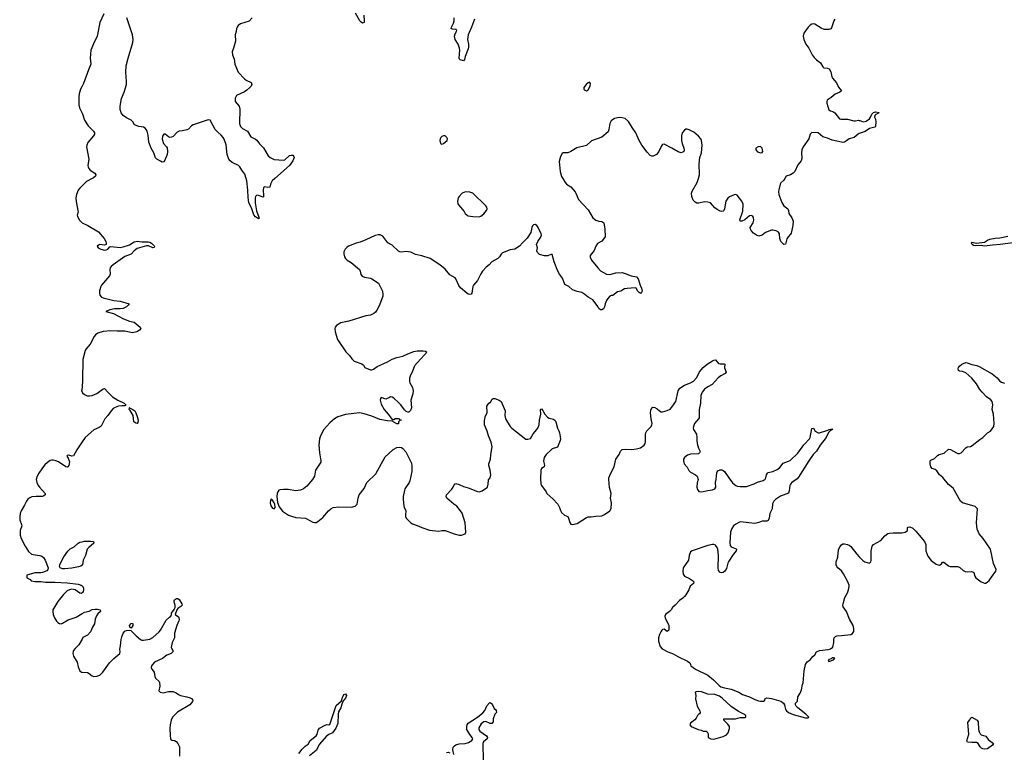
# Model space of a CAD drawing. Header units: inches. Extents: x 1384771 to 1534001, y 461348 to 645899.
# Tile 28 of 105: x 1399197 to 1411867, y 552618 to 562044. Entities that reach past the tile are written whole.
import ezdxf

# ---------------------------------------------------------------- set-up
doc = ezdxf.new("R2010")
doc.units = ezdxf.units.IN
doc.header["$MEASUREMENT"] = 0
for name, color, linetype in [('B3595', 7, 'Continuous'), ('B3596', 7, 'Continuous'), ('B4505', 7, 'Continuous'), ('B4506', 7, 'Continuous'), ('B4515', 7, 'Continuous'), ('B4516', 7, 'Continuous')]:
    doc.layers.add(name, color=color, linetype=linetype)

msp = doc.modelspace()

# ---------------------------------------------------------------- linework, layer by layer
at = {"layer": 'B3595', "color": 6, "elevation": 600}
for points in [[(1400000, 559906), (1399970, 559876), (1399949, 559850), (1399930, 559797), (1399920, 559750), (1399923, 559703), (1399947, 559590), (1399948, 559570), (1399938, 559530), (1399939, 559510), (1399966, 559466), (1399995, 559435), (1400000, 559432)], [(1400000, 557313), (1400000, 557310), (1399993, 557270), (1400000, 557254)], [(1400000, 556611), (1399932, 556510), (1399890, 556434), (1399868, 556428), (1399830, 556440), (1399810, 556439), (1399805, 556430), (1399823, 556403), (1399836, 556356), (1399831, 556310), (1399818, 556290), (1399810, 556286), (1399790, 556290), (1399696, 556356), (1399664, 556370), (1399630, 556378), (1399610, 556378), (1399588, 556372), (1399553, 556347), (1399522, 556318), (1399490, 556280), (1399445, 556210), (1399423, 556170), (1399411, 556130), (1399417, 556090), (1399435, 556050), (1399450, 556029), (1399523, 555950), (1399526, 555930), (1399510, 555917), (1399490, 555909), (1399410, 555910), (1399355, 555905), (1399327, 555893), (1399304, 555876), (1399283, 555850), (1399260, 555800), (1399215, 555725), (1399203, 555690), (1399197, 555650), (1399199, 555610), (1399220, 555550), (1399223, 555530), (1399205, 555470), (1399205, 555410), (1399218, 555370), (1399269, 555269), (1399310, 555203), (1399349, 555169), (1399370, 555162), (1399456, 555150), (1399480, 555140), (1399503, 555123), (1399525, 555090), (1399564, 554990), (1399561, 554970), (1399545, 554955), (1399490, 554933), (1399470, 554929), (1399390, 554928), (1399290, 554898), (1399290, 554862), (1399330, 554842), (1399346, 554826), (1399390, 554814), (1399470, 554817), (1399529, 554809), (1399651, 554809), (1399810, 554799), (1399950, 554782), (1399990, 554768), (1400000, 554759)], [(1400000, 555026), (1399985, 555015), (1399956, 555004), (1399870, 554988), (1399779, 554979), (1399750, 554980), (1399719, 554990), (1399710, 555010), (1399714, 555030), (1399744, 555096), (1399765, 555135), (1399815, 555205), (1399845, 555235), (1399897, 555263), (1399950, 555310), (1399970, 555321), (1400000, 555327)], [(1400000, 554669), (1399990, 554663), (1399970, 554667), (1399910, 554708), (1399870, 554719), (1399836, 554710), (1399810, 554696), (1399762, 554650), (1399690, 554559), (1399625, 554450), (1399622, 554430), (1399628, 554390), (1399643, 554350), (1399670, 554307), (1399690, 554288), (1399710, 554276), (1399730, 554272), (1399750, 554279), (1399819, 554321), (1399923, 554357), (1400000, 554402)], [(1400000, 554076), (1399959, 554001), (1399910, 553955), (1399890, 553930), (1399885, 553915), (1399881, 553890), (1399890, 553857), (1399936, 553776), (1399950, 553719), (1399970, 553667), (1399991, 553650), (1400000, 553649)]]:
    msp.add_lwpolyline(points, dxfattribs=at)
at = {"layer": 'B3596', "color": 6, "elevation": 600}
msp.add_lwpolyline([(1400000, 561188), (1399981, 561150), (1399962, 561090), (1399958, 561050), (1399960, 560950), (1399965, 560910), (1400000, 560840)], dxfattribs=at)
at = {"layer": 'B4505', "color": 6}
for points, elevation in [([(1400128, 560000), (1400057, 559963), (1400000, 559906)], 600), ([(1402480, 560000), (1402448, 559972), (1402425, 559930), (1402414, 559890), (1402390, 559884), (1402350, 559895), (1402334, 559886), (1402329, 559851), (1402336, 559784), (1402334, 559766), (1402330, 559761), (1402270, 559784), (1402250, 559785), (1402232, 559768), (1402227, 559750), (1402228, 559688), (1402246, 559586), (1402276, 559504), (1402279, 559490), (1402270, 559484), (1402230, 559507), (1402210, 559535), (1402186, 559610), (1402145, 559690), (1402135, 559755), (1402132, 559850), (1402120, 559970), (1402112, 560000)], 600), ([(1406186, 560000), (1406216, 559950), (1406233, 559930), (1406290, 559892), (1406343, 559830), (1406355, 559810), (1406386, 559730), (1406510, 559596), (1406573, 559493), (1406610, 559464), (1406650, 559452), (1406690, 559447), (1406715, 559430), (1406728, 559350), (1406731, 559250), (1406686, 559194), (1406630, 559163), (1406610, 559130), (1406590, 559075), (1406538, 559010), (1406536, 558990), (1406555, 558950), (1406636, 558850), (1406672, 558812), (1406750, 558771), (1406790, 558767), (1406870, 558789), (1406950, 558791), (1406990, 558780), (1407067, 558747), (1407134, 558734), (1407155, 558710), (1407181, 558630), (1407200, 558590), (1407206, 558550), (1407196, 558524), (1407190, 558521), (1407170, 558534), (1407152, 558550), (1407128, 558588), (1407115, 558595), (1407013, 558587), (1406980, 558580), (1406931, 558550), (1406890, 558541), (1406830, 558495), (1406810, 558496), (1406790, 558487), (1406763, 558457), (1406748, 558432), (1406731, 558389), (1406723, 558350), (1406710, 558326), (1406690, 558309), (1406670, 558310), (1406650, 558330), (1406636, 558356), (1406590, 558418), (1406570, 558438), (1406510, 558476), (1406470, 558510), (1406430, 558534), (1406369, 558549), (1406312, 558570), (1406264, 558610), (1406210, 558639), (1406180, 558720), (1406142, 558770), (1406120, 558810), (1406074, 558930), (1406050, 559021), (1406030, 559024), (1405993, 559007), (1405950, 559004), (1405885, 559025), (1405858, 559050), (1405852, 559070), (1405858, 559110), (1405848, 559150), (1405865, 559190), (1405900, 559240), (1405910, 559270), (1405908, 559290), (1405869, 559370), (1405850, 559398), (1405830, 559410), (1405810, 559404), (1405796, 559390), (1405787, 559370), (1405773, 559307), (1405726, 559234), (1405665, 559175), (1405630, 559130), (1405570, 559090), (1405510, 559083), (1405410, 559046), (1405391, 559029), (1405369, 558991), (1405350, 558972), (1405274, 558930), (1405239, 558890), (1405201, 558859), (1405153, 558807), (1405130, 558774), (1405090, 558690), (1405035, 558630), (1405028, 558610), (1405016, 558524), (1405008, 558512), (1404990, 558507), (1404970, 558512), (1404950, 558524), (1404870, 558596), (1404846, 558626), (1404810, 558709), (1404801, 558721), (1404730, 558761), (1404670, 558835), (1404605, 558890), (1404478, 558970), (1404370, 559005), (1404290, 559023), (1404230, 559053), (1404170, 559060), (1404106, 559054), (1404090, 559056), (1404070, 559065), (1403990, 559144), (1403934, 559174), (1403870, 559257), (1403837, 559277), (1403810, 559277), (1403770, 559268), (1403650, 559210), (1403578, 559182), (1403528, 559170), (1403430, 559129), (1403406, 559114), (1403387, 559093), (1403370, 559057), (1403368, 559030), (1403375, 558995), (1403390, 558970), (1403410, 558950), (1403461, 558921), (1403568, 558830), (1403577, 558810), (1403586, 558766), (1403603, 558743), (1403632, 558732), (1403710, 558718), (1403730, 558710), (1403814, 558654), (1403829, 558630), (1403864, 558550), (1403872, 558510), (1403871, 558489), (1403827, 558370), (1403794, 558306), (1403777, 558283), (1403756, 558264), (1403710, 558244), (1403650, 558234), (1403433, 558167), (1403330, 558145), (1403273, 558110), (1403257, 558090), (1403253, 558070), (1403255, 558030), (1403288, 557930), (1403392, 557772), (1403442, 557722), (1403470, 557682), (1403500, 557650), (1403598, 557618), (1403620, 557600), (1403637, 557570), (1403710, 557537), (1403730, 557539), (1403750, 557547), (1403797, 557583), (1403930, 557642), (1403990, 557676), (1404050, 557696), (1404126, 557714), (1404190, 557745), (1404270, 557775), (1404310, 557784), (1404390, 557785), (1404420, 557780), (1404431, 557770), (1404423, 557750), (1404407, 557730), (1404311, 557630), (1404279, 557590), (1404249, 557511), (1404225, 557470), (1404214, 557430), (1404212, 557390), (1404217, 557370), (1404250, 557310), (1404262, 557270), (1404258, 557230), (1404229, 557150), (1404238, 557050), (1404226, 557014), (1404205, 556995), (1404190, 556994), (1404170, 557005), (1404150, 557023), (1404101, 557090), (1404076, 557116), (1404010, 557174), (1403990, 557187), (1403970, 557190), (1403955, 557185), (1403910, 557161), (1403850, 557182), (1403838, 557170), (1403836, 557150), (1403850, 557096), (1403889, 557030), (1403940, 556970), (1403976, 556916), (1403990, 556902), (1404010, 556902), (1404030, 556914), (1404070, 556915), (1404082, 556910), (1404090, 556894), (1404112, 556890), (1404090, 556886), (1404072, 556868), (1404070, 556846), (1404050, 556846), (1403990, 556878), (1403930, 556883), (1403830, 556902), (1403730, 556943), (1403630, 556974), (1403570, 556985), (1403390, 556966), (1403290, 556935), (1403250, 556910), (1403190, 556856), (1403112, 556770), (1403067, 556690), (1403055, 556650), (1403047, 556570), (1403056, 556470), (1403073, 556370), (1403071, 556350), (1403005, 556250), (1402992, 556170), (1402965, 556130), (1402890, 556042), (1402848, 556010), (1402810, 555990), (1402750, 555983), (1402650, 555998), (1402590, 556001), (1402550, 555997), (1402532, 555990), (1402517, 555970), (1402511, 555949), (1402508, 555908), (1402514, 555834), (1402538, 555778), (1402581, 555721), (1402655, 555670), (1402680, 555660), (1402750, 555641), (1402874, 555630), (1402970, 555580), (1402990, 555575), (1403010, 555575), (1403032, 555588), (1403100, 555640), (1403170, 555724), (1403201, 555750), (1403230, 555766), (1403305, 555775), (1403467, 555773), (1403516, 555784), (1403540, 555810), (1403553, 555890), (1403567, 555930), (1403628, 556012), (1403662, 556090), (1403779, 556201), (1403902, 556418), (1403941, 556459), (1404005, 556515), (1404050, 556540), (1404090, 556546), (1404110, 556540), (1404127, 556527), (1404165, 556485), (1404185, 556450), (1404237, 556337), (1404245, 556305), (1404243, 556230), (1404216, 556110), (1404207, 556090), (1404155, 556010), (1404148, 555990), (1404133, 555910), (1404132, 555870), (1404141, 555790), (1404146, 555770), (1404166, 555730), (1404160, 555670), (1404161, 555650), (1404169, 555630), (1404229, 555570), (1404250, 555556), (1404310, 555536), (1404370, 555509), (1404470, 555477), (1404590, 555462), (1404630, 555472), (1404670, 555472), (1404787, 555427), (1404852, 555410), (1404882, 555410), (1404930, 555428), (1404939, 555450), (1404929, 555570), (1404890, 555695), (1404870, 555727), (1404824, 555784), (1404783, 555810), (1404693, 555890), (1404685, 555910), (1404689, 555930), (1404758, 556002), (1404776, 556030), (1404790, 556066), (1404810, 556076), (1404850, 556064), (1404910, 556036), (1404970, 556023), (1405090, 555974), (1405110, 555970), (1405150, 555981), (1405216, 556030), (1405227, 556067), (1405230, 556122), (1405249, 556151), (1405258, 556190), (1405250, 556250), (1405234, 556310), (1405233, 556330), (1405256, 556390), (1405259, 556450), (1405276, 556550), (1405266, 556610), (1405230, 556690), (1405212, 556752), (1405179, 556830), (1405177, 556883), (1405186, 556934), (1405212, 556990), (1405210, 557070), (1405215, 557085), (1405235, 557110), (1405255, 557125), (1405278, 557162), (1405290, 557171), (1405310, 557171), (1405368, 557148), (1405394, 557130), (1405442, 557010), (1405439, 556950), (1405448, 556910), (1405508, 556810), (1405530, 556787), (1405710, 556648), (1405735, 556645), (1405770, 556656), (1405804, 556716), (1405853, 556770), (1405870, 556796), (1405880, 556830), (1405885, 556890), (1405902, 556970), (1405898, 557030), (1405905, 557035), (1405910, 557038), (1405930, 557018), (1405937, 556997), (1405956, 556970), (1405990, 556931), (1406010, 556919), (1406065, 556905), (1406088, 556888), (1406097, 556870), (1406116, 556790), (1406136, 556756), (1406144, 556730), (1406154, 556650), (1406150, 556630), (1406116, 556544), (1406050, 556521), (1406034, 556510), (1405972, 556450), (1405948, 556410), (1405938, 556370), (1405952, 556308), (1405944, 556290), (1405910, 556270), (1405903, 556250), (1405900, 556140), (1405905, 556070), (1405910, 556050), (1405971, 555970), (1405981, 555950), (1406059, 555879), (1406121, 555810), (1406144, 555770), (1406157, 555730), (1406170, 555705), (1406207, 555670), (1406252, 555652), (1406261, 555630), (1406274, 555574), (1406290, 555554), (1406312, 555548), (1406370, 555563), (1406490, 555640), (1406510, 555647), (1406550, 555647), (1406610, 555657), (1406690, 555661), (1406723, 555677), (1406790, 555725), (1406806, 555754), (1406812, 555830), (1406801, 555890), (1406810, 555950), (1406787, 556027), (1406776, 556130), (1406778, 556150), (1406799, 556201), (1406848, 556290), (1406869, 556391), (1406909, 556451), (1406929, 556491), (1406950, 556512), (1406990, 556520), (1407070, 556514), (1407136, 556524), (1407184, 556536), (1407232, 556570), (1407244, 556590), (1407250, 556610), (1407251, 556709), (1407256, 556730), (1407267, 556753), (1407324, 556810), (1407333, 556830), (1407334, 556850), (1407321, 556910), (1407315, 556985), (1407318, 557022), (1407330, 557050), (1407350, 557060), (1407370, 557056), (1407398, 557038), (1407430, 557010), (1407450, 556999), (1407470, 556997), (1407530, 557014), (1407566, 557034), (1407590, 557060), (1407638, 557130), (1407668, 557270), (1407690, 557302), (1407750, 557342), (1407828, 557372), (1407866, 557394), (1407910, 557440), (1407945, 557515), (1407993, 557570), (1408042, 557610), (1408110, 557655), (1408130, 557665), (1408150, 557667), (1408190, 557621), (1408210, 557617), (1408256, 557616), (1408270, 557610), (1408267, 557567), (1408286, 557510), (1408273, 557490), (1408218, 557462), (1408183, 557437), (1408108, 557350), (1408050, 557320), (1408010, 557292), (1407979, 557250), (1407963, 557210), (1407956, 557110), (1407939, 557030), (1407939, 556922), (1407933, 556907), (1407882, 556850), (1407866, 556810), (1407863, 556790), (1407868, 556770), (1407904, 556710), (1407912, 556670), (1407909, 556630), (1407914, 556590), (1407931, 556531), (1407952, 556488), (1407945, 556470), (1407930, 556458), (1407830, 556453), (1407790, 556441), (1407771, 556430), (1407751, 556410), (1407740, 556390), (1407738, 556370), (1407749, 556330), (1407785, 556285), (1407806, 556246), (1407830, 556221), (1407895, 556190), (1407916, 556170), (1407927, 556130), (1407915, 556085), (1407911, 556030), (1407918, 555998), (1407934, 555974), (1407970, 555969), (1408050, 555986), (1408110, 555994), (1408141, 556010), (1408154, 556030), (1408152, 556090), (1408160, 556130), (1408166, 556214), (1408172, 556228), (1408182, 556238), (1408210, 556251), (1408230, 556253), (1408250, 556244), (1408268, 556230), (1408322, 556150), (1408370, 556087), (1408410, 556052), (1408430, 556043), (1408470, 556036), (1408550, 556036), (1408650, 556074), (1408690, 556095), (1408765, 556115), (1408790, 556131), (1408799, 556150), (1408806, 556190), (1408818, 556210), (1408830, 556217), (1408890, 556229), (1408944, 556256), (1408977, 556283), (1409023, 556337), (1409090, 556362), (1409110, 556374), (1409212, 556468), (1409287, 556573), (1409359, 556650), (1409367, 556670), (1409390, 556783), (1409410, 556790), (1409433, 556750), (1409470, 556729), (1409490, 556730), (1409596, 556764), (1409613, 556773), (1409650, 556778), (1409656, 556770), (1409624, 556756), (1409623, 556750), (1409605, 556735), (1409574, 556670), (1409498, 556570), (1409450, 556494), (1409409, 556451), (1409353, 556370), (1409220, 556160), (1409202, 556138), (1409132, 556090), (1409114, 556070), (1409107, 556050), (1409099, 555981), (1409088, 555952), (1408988, 555912), (1408921, 555870), (1408900, 555850), (1408886, 555814), (1408878, 555750), (1408848, 555692), (1408843, 555630), (1408830, 555602), (1408810, 555591), (1408750, 555593), (1408707, 555573), (1408656, 555564), (1408470, 555583), (1408450, 555577), (1408410, 555555), (1408380, 555530), (1408362, 555498), (1408344, 555450), (1408333, 555310), (1408340, 555280), (1408350, 555260), (1408415, 555235), (1408421, 555230), (1408417, 555210), (1408378, 555162), (1408322, 555078), (1408309, 555050), (1408290, 554985), (1408270, 554947), (1408250, 554932), (1408230, 554928), (1408210, 554933), (1408190, 554958), (1408185, 554990), (1408191, 555150), (1408179, 555230), (1408170, 555254), (1408150, 555282), (1408130, 555292), (1408110, 555294), (1408050, 555281), (1407850, 555212), (1407830, 555196), (1407811, 555150), (1407802, 555090), (1407736, 554990), (1407730, 554950), (1407736, 554910), (1407750, 554884), (1407815, 554855), (1407854, 554830), (1407871, 554810), (1407866, 554790), (1407825, 554755), (1407808, 554710), (1407770, 554646), (1407750, 554621), (1407730, 554601), (1407688, 554572), (1407632, 554510), (1407598, 554482), (1407579, 554450), (1407559, 554430), (1407506, 554390), (1407499, 554370), (1407503, 554350), (1407550, 554250), (1407550, 554190), (1407530, 554172), (1407490, 554202), (1407470, 554198), (1407462, 554190), (1407446, 554170), (1407428, 554132), (1407416, 554090), (1407417, 554050), (1407440, 553980), (1407464, 553950), (1407539, 553910), (1407606, 553886), (1407667, 553850), (1407792, 553790), (1407820, 553770), (1407830, 553750), (1407832, 553730), (1407894, 553690), (1408050, 553612), (1408126, 553550), (1408196, 553476), (1408220, 553460), (1408266, 553446), (1408354, 553430), (1408450, 553390), (1408500, 553360), (1408586, 553330), (1408656, 553296), (1408702, 553282), (1408730, 553277), (1408770, 553278), (1408784, 553290), (1408788, 553312), (1408810, 553321), (1408871, 553310), (1408990, 553275), (1409026, 553250), (1409039, 553230), (1409052, 553170), (1409066, 553150), (1409091, 553130), (1409150, 553103), (1409310, 553062), (1409339, 553061), (1409350, 553070), (1409312, 553110), (1409210, 553190), (1409190, 553210), (1409180, 553230), (1409182, 553250), (1409205, 553275), (1409208, 553330), (1409239, 553381), (1409258, 553422), (1409270, 553491), (1409279, 553510), (1409290, 553665), (1409310, 553746), (1409330, 553781), (1409370, 553808), (1409401, 553850), (1409427, 553873), (1409448, 553912), (1409490, 553927), (1409599, 553941), (1409629, 553951), (1409661, 553970), (1409674, 554030), (1409673, 554070), (1409679, 554090), (1409694, 554110), (1409710, 554118), (1409770, 554120), (1409890, 554136), (1409913, 554147), (1409929, 554171), (1409932, 554210), (1409920, 554250), (1409873, 554333), (1409834, 554430), (1409793, 554490), (1409791, 554510), (1409792, 554530), (1409813, 554610), (1409847, 554670), (1409863, 554710), (1409871, 554750), (1409870, 554770), (1409854, 554810), (1409796, 554916), (1409770, 554952), (1409725, 554990), (1409711, 555010), (1409705, 555030), (1409705, 555070), (1409725, 555130), (1409735, 555225), (1409750, 555262), (1409772, 555288), (1409790, 555299), (1409810, 555302), (1409850, 555293), (1409870, 555282), (1409890, 555266), (1409970, 555166), (1410000, 555133)], 700), ([(1409043, 560000), (1409030, 559979), (1408993, 559947), (1408983, 559930), (1408965, 559855), (1408961, 559830), (1408966, 559794), (1409002, 559690), (1409029, 559649), (1409081, 559610), (1409090, 559590), (1409092, 559550), (1409134, 559494), (1409148, 559450), (1409144, 559396), (1409122, 559298), (1409116, 559284), (1409084, 559250), (1409070, 559226), (1409050, 559154), (1409030, 559153), (1408990, 559190), (1408977, 559230), (1408975, 559290), (1408961, 559310), (1408929, 559329), (1408890, 559337), (1408870, 559334), (1408794, 559306), (1408750, 559272), (1408710, 559259), (1408677, 559270), (1408639, 559299), (1408610, 559330), (1408599, 559350), (1408598, 559370), (1408636, 559430), (1408645, 559465), (1408639, 559499), (1408630, 559514), (1408620, 559520), (1408610, 559525), (1408590, 559522), (1408530, 559471), (1408490, 559451), (1408470, 559453), (1408462, 559470), (1408501, 559579), (1408508, 559670), (1408491, 559710), (1408430, 559785), (1408410, 559794), (1408390, 559790), (1408330, 559765), (1408310, 559748), (1408285, 559710), (1408268, 559612), (1408259, 559590), (1408250, 559581), (1408230, 559576), (1408210, 559579), (1408170, 559600), (1408143, 559623), (1408088, 559688), (1408050, 559696), (1408010, 559699), (1407936, 559684), (1407910, 559685), (1407890, 559695), (1407863, 559723), (1407845, 559770), (1407841, 559810), (1407850, 559837), (1407915, 559950), (1407931, 560000)], 700), ([(1400000, 559432), (1400074, 559394), (1400210, 559313), (1400285, 559230), (1400305, 559190), (1400311, 559169), (1400308, 559152), (1400290, 559144), (1400230, 559150), (1400210, 559145), (1400196, 559130), (1400205, 559110), (1400243, 559090), (1400290, 559079), (1400310, 559081), (1400332, 559090), (1400357, 559123), (1400370, 559127), (1400490, 559114), (1400530, 559120), (1400610, 559149), (1400670, 559185), (1400710, 559195), (1400770, 559186), (1400850, 559187), (1400870, 559183), (1400893, 559170), (1400930, 559130), (1400928, 559112), (1400910, 559109), (1400854, 559134), (1400830, 559136), (1400710, 559099), (1400671, 559070), (1400632, 559028), (1400550, 558996), (1400398, 558890), (1400374, 558870), (1400361, 558850), (1400357, 558830), (1400361, 558770), (1400352, 558750), (1400251, 558630), (1400240, 558610), (1400225, 558555), (1400223, 558530), (1400230, 558500), (1400250, 558476), (1400270, 558464), (1400410, 558431), (1400490, 558424), (1400607, 558390), (1400593, 558370), (1400570, 558350), (1400530, 558330), (1400490, 558324), (1400417, 558323), (1400356, 558310), (1400306, 558290), (1400406, 558266), (1400534, 558194), (1400610, 558167), (1400670, 558154), (1400748, 558090), (1400758, 558070), (1400740, 558050), (1400703, 558030), (1400650, 558014), (1400550, 558035), (1400450, 558035), (1400370, 558042), (1400270, 558033), (1400201, 558010), (1400172, 557990), (1400157, 557970), (1400105, 557870), (1400053, 557810), (1400040, 557790), (1400009, 557671), (1400006, 557410), (1400000, 557313)], 600), ([(1400000, 557254), (1400004, 557244), (1400030, 557223), (1400066, 557206), (1400097, 557203), (1400130, 557207), (1400190, 557234), (1400270, 557295), (1400290, 557298), (1400331, 557251), (1400393, 557190), (1400458, 557150), (1400541, 557110), (1400561, 557090), (1400559, 557081), (1400550, 557076), (1400510, 557078), (1400470, 557071), (1400424, 557056), (1400400, 557040), (1400374, 557010), (1400333, 556950), (1400293, 556907), (1400256, 556830), (1400245, 556815), (1400221, 556799), (1400150, 556767), (1400039, 556670), (1400000, 556611)], 600), ([(1400000, 555327), (1400033, 555333), (1400110, 555335), (1400149, 555329), (1400153, 555310), (1400086, 555254), (1400066, 555230), (1400042, 555150), (1400014, 555090), (1400005, 555030), (1400000, 555026)], 600), ([(1400000, 554759), (1400010, 554750), (1400019, 554730), (1400020, 554710), (1400013, 554687), (1400006, 554674), (1400000, 554669)], 600), ([(1400000, 553649), (1400070, 553645), (1400093, 553633), (1400130, 553600), (1400150, 553593), (1400190, 553596), (1400230, 553610), (1400265, 553650), (1400353, 553770), (1400410, 553827), (1400485, 553890), (1400490, 553910), (1400486, 553946), (1400495, 553990), (1400502, 554070), (1400510, 554104), (1400530, 554152), (1400550, 554175), (1400570, 554185), (1400609, 554189), (1400626, 554186), (1400696, 554116), (1400750, 554070), (1400770, 554060), (1400790, 554059), (1400870, 554076), (1400910, 554097), (1400994, 554170), (1401010, 554190), (1401082, 554318), (1401123, 554357), (1401144, 554370), (1401150, 554390), (1401149, 554410), (1401185, 554455), (1401197, 554483), (1401198, 554510), (1401185, 554550), (1401185, 554570), (1401190, 554578), (1401215, 554595), (1401230, 554597), (1401250, 554586), (1401283, 554530), (1401290, 554510), (1401270, 554493), (1401230, 554470), (1401218, 554450), (1401197, 554390), (1401240, 554360), (1401247, 554347), (1401249, 554329), (1401246, 554310), (1401219, 554250), (1401189, 554150), (1401191, 554089), (1401160, 554030), (1401151, 553990), (1401148, 553968), (1401153, 553950), (1401167, 553930), (1401169, 553910), (1401147, 553890), (1401090, 553868), (1401035, 553825), (1400930, 553778), (1400905, 553750), (1400895, 553730), (1400891, 553710), (1400899, 553690), (1400927, 553650), (1400935, 553595), (1400946, 553570), (1400990, 553531), (1400996, 553516), (1400999, 553470), (1400988, 553410), (1401003, 553390), (1401045, 553385), (1401110, 553401), (1401170, 553400), (1401210, 553384), (1401241, 553361), (1401268, 553348), (1401350, 553332), (1401390, 553318), (1401409, 553309), (1401426, 553290), (1401422, 553270), (1401388, 553230), (1401226, 553134), (1401164, 553070), (1401145, 553030), (1401135, 552970), (1401130, 552930), (1401132, 552830), (1401136, 552796), (1401143, 552783), (1401155, 552775), (1401190, 552769), (1401210, 552759), (1401233, 552730), (1401252, 552690), (1401253, 552570)], 600), ([(1400000, 554402), (1400030, 554420), (1400090, 554436), (1400130, 554454), (1400170, 554461), (1400198, 554458), (1400231, 554450), (1400236, 554436), (1400238, 554430), (1400201, 554399), (1400185, 554375), (1400169, 554330), (1400158, 554270), (1400134, 554230), (1400107, 554170), (1400070, 554124), (1400010, 554095), (1400000, 554076)], 600), ([(1402790, 552602), (1402830, 552660), (1402870, 552697), (1402910, 552723), (1402937, 552770), (1403011, 552830), (1403025, 552850), (1403039, 552901), (1403053, 552927), (1403130, 552969), (1403150, 552975), (1403170, 552970), (1403190, 552977), (1403270, 553220), (1403338, 553282), (1403350, 553325), (1403370, 553363), (1403390, 553370), (1403402, 553350), (1403390, 553316), (1403370, 553288), (1403359, 553281), (1403342, 553238), (1403331, 553190), (1403299, 553141), (1403294, 553110), (1403291, 552990), (1403267, 552930), (1403222, 552870), (1403173, 552847), (1403140, 552820), (1403056, 552724), (1403010, 552640), (1402928, 552572)], 600), ([(1404782, 552590), (1404769, 552650), (1404776, 552684), (1404790, 552701), (1404810, 552713), (1404850, 552726), (1404931, 552730), (1404974, 552746), (1405016, 552770), (1405028, 552790), (1405020, 552810), (1404989, 552849), (1404952, 552910), (1404949, 552949), (1404956, 552970), (1404970, 552992), (1405090, 553070), (1405156, 553124), (1405182, 553158), (1405210, 553218), (1405244, 553255), (1405250, 553259), (1405270, 553247), (1405283, 553230), (1405302, 553182), (1405321, 553170), (1405330, 553158), (1405334, 553130), (1405311, 553110), (1405291, 553050), (1405291, 553010), (1405271, 552990), (1405250, 552988), (1405194, 553014), (1405170, 553010), (1405136, 552984), (1405105, 552935), (1405104, 552910), (1405117, 552890), (1405203, 552830), (1405216, 552810), (1405211, 552790), (1405166, 552754), (1405156, 552730), (1405160, 552510)], 600), ([(1404690, 552615), (1404710, 552619), (1404731, 552611)], 600)]:
    msp.add_lwpolyline(points, dxfattribs=dict(at, elevation=elevation))
for points, elevation in [([(1404932, 559828), (1404891, 559810), (1404850, 559770), (1404838, 559750), (1404830, 559710), (1404835, 559675), (1404842, 559662), (1404915, 559575), (1404930, 559550), (1404954, 559530), (1404970, 559521), (1405030, 559510), (1405110, 559507), (1405130, 559516), (1405170, 559548), (1405202, 559590), (1405212, 559612), (1405210, 559630), (1405196, 559650), (1405030, 559811), (1404990, 559825)], 700), ([(1400609, 557049), (1400610, 557050), (1400606, 557050)], 600), ([(1400609, 557049), (1400655, 557030), (1400677, 557010), (1400690, 556988), (1400710, 556940), (1400720, 556890), (1400718, 556862), (1400710, 556850), (1400690, 556852), (1400665, 556870), (1400656, 556950), (1400618, 557018), (1400607, 557030)], 600), ([(1402430, 555874), (1402423, 555857), (1402420, 555830), (1402429, 555790), (1402450, 555761), (1402470, 555751), (1402484, 555770), (1402481, 555810), (1402473, 555830), (1402450, 555861)], 700), ([(1400630, 554215), (1400613, 554230), (1400609, 554250), (1400630, 554277), (1400650, 554279), (1400654, 554270), (1400652, 554248)], 600), ([(1409670, 553835), (1409650, 553832), (1409638, 553822), (1409610, 553813), (1409602, 553790), (1409610, 553787), (1409668, 553810), (1409688, 553830)], 700), ([(1407930, 553401), (1407903, 553397), (1407890, 553390), (1407896, 553350), (1407894, 553306), (1407916, 553210), (1407949, 553150), (1407954, 553126), (1407946, 553114), (1407930, 553104), (1407919, 553090), (1407902, 553058), (1407883, 553037), (1407830, 552994), (1407821, 552970), (1407837, 552950), (1407928, 552910), (1407965, 552905), (1407991, 552891), (1408030, 552891), (1408043, 552883), (1408054, 552854), (1408057, 552810), (1408063, 552803), (1408090, 552790), (1408130, 552789), (1408250, 552822), (1408290, 552844), (1408314, 552870), (1408330, 552924), (1408331, 552951), (1408310, 552982), (1408259, 553030), (1408258, 553050), (1408409, 553051), (1408470, 553064), (1408533, 553067), (1408542, 553070), (1408539, 553090), (1408513, 553110), (1408445, 553145), (1408350, 553209), (1408236, 553316), (1408201, 553341), (1408143, 553363), (1408050, 553367), (1407970, 553395)], 700)]:
    msp.add_lwpolyline(points, close=True, dxfattribs=dict(at, elevation=elevation))
at = {"layer": 'B4506', "color": 6}
for points, elevation in [([(1400282, 562118), (1400230, 562010), (1400195, 561830), (1400146, 561734), (1400113, 561650), (1400106, 561550), (1400112, 561470), (1400081, 561399), (1400018, 561222), (1400000, 561188)], 600), ([(1402112, 560000), (1402096, 560056), (1402055, 560110), (1402032, 560150), (1402014, 560170), (1401930, 560207), (1401907, 560227), (1401889, 560249), (1401866, 560310), (1401856, 560436), (1401830, 560506), (1401816, 560530), (1401790, 560560), (1401741, 560601), (1401713, 560633), (1401650, 560750), (1401630, 560755), (1401610, 560752), (1401430, 560693), (1401410, 560679), (1401370, 560636), (1401350, 560625), (1401292, 560612), (1401250, 560608), (1401222, 560598), (1401170, 560543), (1401150, 560531), (1401130, 560530), (1401110, 560538), (1401070, 560570), (1401050, 560570), (1401036, 560544), (1401032, 560508), (1401049, 560450), (1401086, 560410), (1401094, 560394), (1401100, 560350), (1401093, 560310), (1401065, 560235), (1401050, 560216), (1401030, 560213), (1401010, 560222), (1400962, 560250), (1400946, 560266), (1400925, 560330), (1400890, 560390), (1400857, 560470), (1400850, 560557), (1400836, 560610), (1400826, 560630), (1400810, 560649), (1400790, 560661), (1400730, 560669), (1400675, 560690), (1400651, 560730), (1400633, 560750), (1400570, 560783), (1400530, 560811), (1400505, 560845), (1400491, 560890), (1400489, 560930), (1400507, 561030), (1400541, 561110), (1400572, 561210), (1400573, 561250), (1400561, 561370), (1400568, 561450), (1400592, 561550), (1400652, 561750), (1400659, 561790), (1400649, 561850), (1400574, 562070)], 600), ([(1402190, 562070), (1402150, 562027), (1402039, 561990), (1402010, 561970), (1401996, 561950), (1401989, 561930), (1401984, 561890), (1401971, 561850), (1401973, 561767), (1401950, 561678), (1401931, 561629), (1401936, 561590), (1401957, 561537), (1401966, 561470), (1402010, 561371), (1402090, 561282), (1402110, 561266), (1402174, 561234), (1402184, 561210), (1402176, 561190), (1402160, 561170), (1402122, 561138), (1402090, 561117), (1401986, 561070), (1401970, 561033), (1401970, 560990), (1402020, 560930), (1402032, 560892), (1402026, 560710), (1402040, 560670), (1402065, 560645), (1402128, 560608), (1402170, 560535), (1402230, 560508), (1402250, 560493), (1402285, 560445), (1402334, 560394), (1402394, 560294), (1402419, 560270), (1402470, 560244), (1402590, 560236), (1402610, 560242), (1402670, 560295), (1402690, 560301), (1402710, 560299), (1402726, 560286), (1402727, 560270), (1402710, 560230), (1402671, 560170), (1402480, 560000)], 600), ([(1403624, 562104), (1403631, 562029), (1403630, 562009), (1403610, 562000), (1403590, 562013), (1403576, 562030), (1403519, 562130)], 600), ([(1405048, 562050), (1405012, 561950), (1404966, 561850), (1404958, 561790), (1404972, 561730), (1404974, 561690), (1404970, 561670), (1404928, 561570), (1404920, 561530), (1404910, 561515), (1404867, 561527), (1404856, 561536), (1404851, 561551), (1404859, 561650), (1404856, 561676), (1404840, 561730), (1404802, 561790), (1404792, 561830), (1404800, 561860), (1404819, 561890), (1404822, 561910), (1404810, 561916), (1404761, 561921), (1404748, 561930), (1404753, 561950), (1404779, 562001), (1404787, 562030), (1404789, 562070)], 600), ([(1409687, 562050), (1409674, 562030), (1409642, 561938), (1409633, 561927), (1409610, 561919), (1409550, 561920), (1409510, 561935), (1409430, 561985), (1409410, 561990), (1409390, 561985), (1409370, 561975), (1409341, 561950), (1409287, 561870), (1409278, 561830), (1409287, 561790), (1409312, 561730), (1409350, 561677), (1409395, 561590), (1409418, 561558), (1409450, 561527), (1409503, 561490), (1409530, 561438), (1409545, 561425), (1409590, 561422), (1409613, 561413), (1409634, 561374), (1409646, 561310), (1409655, 561290), (1409706, 561230), (1409735, 561175), (1409771, 561130), (1409751, 561110), (1409690, 561087), (1409638, 561042), (1409589, 561010), (1409581, 560990), (1409582, 560970), (1409610, 560885), (1409629, 560870), (1409661, 560861), (1409686, 560846), (1409748, 560770), (1409763, 560763), (1409850, 560763), (1409930, 560741), (1409950, 560741), (1409990, 560750), (1410000, 560749)], 700), ([(1400000, 560840), (1400010, 560820), (1400033, 560750), (1400079, 560679), (1400147, 560610), (1400161, 560590), (1400158, 560570), (1400148, 560550), (1400074, 560466), (1400061, 560430), (1400059, 560410), (1400087, 560250), (1400075, 560170), (1400078, 560150), (1400087, 560130), (1400103, 560110), (1400164, 560070), (1400179, 560050), (1400172, 560030), (1400147, 560010), (1400128, 560000)], 600), ([(1407931, 560000), (1407946, 560050), (1407941, 560190), (1407948, 560270), (1407969, 560331), (1407977, 560430), (1407971, 560490), (1407961, 560510), (1407930, 560545), (1407870, 560595), (1407810, 560629), (1407785, 560635), (1407770, 560634), (1407750, 560624), (1407722, 560590), (1407712, 560548), (1407712, 560490), (1407721, 560450), (1407745, 560390), (1407749, 560370), (1407743, 560350), (1407730, 560338), (1407710, 560332), (1407670, 560344), (1407590, 560393), (1407490, 560443), (1407470, 560440), (1407465, 560435), (1407450, 560412), (1407423, 560350), (1407390, 560311), (1407350, 560287), (1407330, 560288), (1407310, 560298), (1407270, 560341), (1407202, 560430), (1407170, 560488), (1407127, 560590), (1407078, 560658), (1407030, 560735), (1406990, 560772), (1406950, 560782), (1406910, 560784), (1406850, 560772), (1406810, 560744), (1406790, 560710), (1406780, 560630), (1406770, 560600), (1406687, 560533), (1406556, 560484), (1406490, 560427), (1406365, 560395), (1406290, 560347), (1406250, 560333), (1406190, 560330), (1406178, 560322), (1406157, 560283), (1406141, 560219), (1406152, 560090), (1406169, 560028), (1406186, 560000)], 700), ([(1410000, 560578), (1409987, 560573), (1409933, 560527), (1409870, 560513), (1409836, 560484), (1409810, 560470), (1409790, 560466), (1409770, 560467), (1409650, 560494), (1409590, 560520), (1409530, 560537), (1409470, 560589), (1409390, 560593), (1409370, 560573), (1409353, 560510), (1409280, 560410), (1409262, 560370), (1409258, 560330), (1409263, 560257), (1409253, 560230), (1409210, 560176), (1409170, 560093), (1409151, 560070), (1409115, 560050), (1409061, 560030), (1409043, 560000)], 700)]:
    msp.add_lwpolyline(points, dxfattribs=dict(at, elevation=elevation))
at = {"layer": 'B4506', "color": 6, "elevation": 700}
for points in [[(1406530, 561241), (1406510, 561232), (1406485, 561210), (1406456, 561170), (1406458, 561150), (1406470, 561138), (1406490, 561128), (1406510, 561140), (1406537, 561190), (1406541, 561221)], [(1404650, 560549), (1404630, 560543), (1404617, 560530), (1404608, 560512), (1404604, 560490), (1404610, 560452), (1404630, 560441), (1404650, 560451), (1404699, 560490), (1404701, 560510), (1404693, 560530), (1404670, 560549)], [(1408730, 560411), (1408698, 560410), (1408668, 560390), (1408671, 560370), (1408690, 560346), (1408730, 560331), (1408750, 560335), (1408758, 560350), (1408756, 560370), (1408749, 560390)]]:
    msp.add_lwpolyline(points, close=True, dxfattribs=at)
at = {"layer": 'B4515', "color": 6, "elevation": 700}
for points in [[(1412010, 559178), (1411813, 559150), (1411715, 559145), (1411611, 559131), (1411570, 559140), (1411490, 559133), (1411470, 559138), (1411455, 559150), (1411443, 559170), (1411450, 559181), (1411510, 559169), (1411610, 559181), (1411650, 559207), (1411680, 559220), (1411747, 559233), (1411810, 559236), (1411910, 559259)], [(1410000, 555133), (1410045, 555085), (1410070, 555070), (1410130, 555053), (1410149, 555071), (1410153, 555087), (1410153, 555210), (1410160, 555250), (1410168, 555272), (1410185, 555290), (1410276, 555344), (1410330, 555402), (1410370, 555434), (1410390, 555439), (1410438, 555442), (1410550, 555441), (1410591, 555449), (1410619, 555470), (1410623, 555490), (1410619, 555510), (1410630, 555517), (1410650, 555519), (1410690, 555500), (1410730, 555464), (1410840, 555330), (1410856, 555290), (1410859, 555210), (1410883, 555143), (1410926, 555086), (1410990, 555037), (1411010, 555029), (1411033, 555027), (1411057, 555043), (1411070, 555063), (1411090, 555066), (1411150, 555018), (1411170, 555010), (1411270, 555010), (1411296, 554996), (1411336, 554956), (1411363, 554943), (1411390, 554939), (1411443, 554943), (1411459, 554939), (1411473, 554930), (1411486, 554886), (1411502, 554862), (1411570, 554813), (1411610, 554794), (1411630, 554794), (1411670, 554827), (1411704, 554870), (1411756, 554950), (1411761, 554970), (1411729, 555049), (1411688, 555230), (1411594, 555370), (1411545, 555430), (1411516, 555490), (1411509, 555569), (1411522, 555750), (1411506, 555770), (1411490, 555779), (1411330, 555830), (1411303, 555850), (1411210, 556017), (1411150, 556064), (1411075, 556155), (1411032, 556190), (1410998, 556238), (1410975, 556255), (1410937, 556270), (1410923, 556290), (1410913, 556330), (1410913, 556367), (1410922, 556378), (1410970, 556399), (1411005, 556435), (1411029, 556450), (1411094, 556466), (1411150, 556519), (1411176, 556516), (1411250, 556471), (1411270, 556464), (1411290, 556463), (1411310, 556470), (1411370, 556536), (1411390, 556549), (1411430, 556554), (1411453, 556567), (1411550, 556644), (1411590, 556670), (1411650, 556729), (1411689, 556750), (1411731, 556810), (1411736, 556850), (1411727, 556970), (1411710, 557030), (1411717, 557090), (1411710, 557130), (1411693, 557153), (1411637, 557190), (1411580, 557250), (1411550, 557288), (1411510, 557358), (1411449, 557430), (1411370, 557502), (1411330, 557517), (1411290, 557524), (1411278, 557530), (1411272, 557550), (1411276, 557570), (1411290, 557588), (1411321, 557610), (1411370, 557633), (1411390, 557630), (1411448, 557608), (1411515, 557595), (1411543, 557583), (1411710, 557489), (1411776, 557436), (1411810, 557394), (1411830, 557379), (1411870, 557369)]]:
    msp.add_lwpolyline(points, dxfattribs=at)
at = {"layer": 'B4515', "color": 6, "elevation": 600}
msp.add_lwpolyline([(1411610, 552659), (1411590, 552662), (1411574, 552670), (1411556, 552690), (1411530, 552730), (1411510, 552743), (1411450, 552743), (1411392, 552750), (1411384, 552764), (1411411, 552850), (1411398, 553002), (1411405, 553015), (1411424, 553036), (1411437, 553063), (1411448, 553072), (1411517, 553030), (1411530, 553011), (1411534, 552910), (1411542, 552882), (1411557, 552857), (1411570, 552845), (1411630, 552827), (1411661, 552781), (1411727, 552730), (1411715, 552710), (1411650, 552663)], close=True, dxfattribs=at)
at = {"layer": 'B4516', "color": 6, "elevation": 700}
msp.add_lwpolyline([(1410000, 560749), (1410008, 560748), (1410050, 560731), (1410090, 560739), (1410130, 560768), (1410145, 560790), (1410162, 560830), (1410183, 560850), (1410210, 560859), (1410255, 560850), (1410250, 560843), (1410214, 560826), (1410200, 560810), (1410197, 560790), (1410210, 560764), (1410215, 560730), (1410209, 560671), (1410199, 560661), (1410130, 560643), (1410075, 560605), (1410000, 560578)], dxfattribs=at)

doc.saveas('drawing.dxf')
